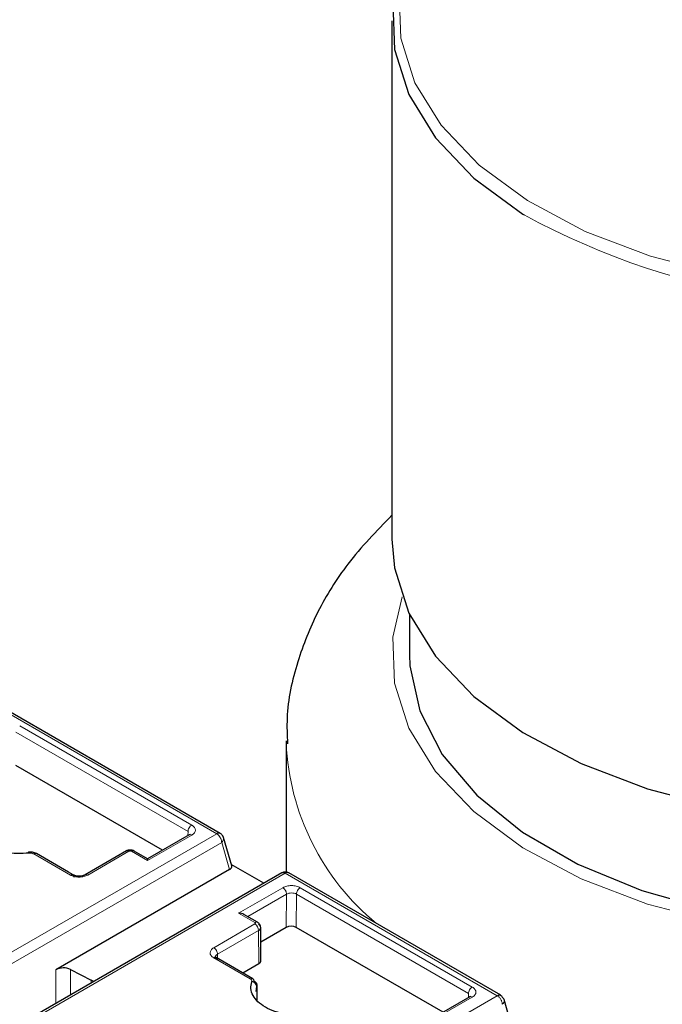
# Model space of a CAD drawing. Header units: millimetres. Extents: x 5 to 418, y 2 to 292.
# Tile 34 of 51: x 248.32 to 255.6, y 130.3 to 141.46. Entities that reach past the tile are written whole.
import ezdxf

# ---------------------------------------------------------------- set-up
doc = ezdxf.new("R2010")
doc.units = ezdxf.units.MM

msp = doc.modelspace()

# ---------------------------------------------------------------- linework, layer by layer
at = {"color": 7, "linetype": 'Continuous', "lineweight": 25}
for p, q in [((252.5375, 141.449), (252.5375, 135.5699)), ((252.7375, 134.7136), (252.7375, 134.2634)), ((252.7375, 134.7136), (252.7375, 134.2634)), ((250.59, 132.2342), (248.1858, 133.6221)), ((251.3375, 133.2836), (251.3375, 131.7953)), ((249.9354, 132.0427), (248.2701, 133.004)), ((250.2379, 132.2173), (249.7666, 131.9452)), ((250.248, 132.2223), (250.237, 132.2168)), ((250.6256, 132.1869), (250.6193, 132.2049)), ((250.7197, 131.8667), (250.6268, 132.1872)), ((248.8703, 131.7932), (248.5047, 132.0042)), ((249.525, 132.0343), (249.0569, 131.7641)), ((249.7666, 131.9452), (249.6127, 132.034)), ((249.7666, 131.9452), (249.7666, 131.9249)), ((251.2878, 131.7852), (247.4643, 129.5779)), ((250.6958, 131.8245), (248.7269, 130.6879)), ((248.9206, 131.7641), (248.8703, 131.7932)), ((251.0847, 131.6679), (250.7156, 131.881)), ((253.772, 130.3973), (251.3678, 131.7852)), ((251.0133, 131.2255), (250.859, 131.3146)), ((251.0515, 130.7919), (251.0487, 131.167)), ((251.339, 131.1671), (251.0499, 131.0002)), ((253.1174, 130.2058), (251.4521, 131.1671)), ((250.5468, 130.8254), (250.5351, 130.831)), ((250.9612, 130.5861), (250.5452, 130.8263)), ((248.8921, 130.6904), (249.1261, 130.5688)), ((250.8449, 130.6533), (251.0281, 130.759)), ((250.9977, 130.4424), (251.0066, 130.4967)), ((251.0075, 130.5171), (251.0075, 130.52)), ((251.008, 130.3373), (251.0076, 130.5045)), ((253.4199, 130.3804), (252.9486, 130.1083)), ((253.43, 130.3853), (253.419, 130.3799)), ((253.9065, 130.0134), (253.8088, 130.3503))]:
    msp.add_line(p, q, dxfattribs=at)
at = {"color": 7, "linetype": 'Continuous', "lineweight": 18}
for p, q in [((248.1458, 133.6181), (250.55, 132.2302)), ((248.3154, 133.4548), (250.267, 132.3281)), ((248.273, 133.3817), (250.2246, 132.2551)), ((246.7264, 130.0229), (250.55, 132.2302)), ((250.2242, 132.2094), (250.2246, 132.2551)), ((246.783, 129.925), (250.6066, 132.1323)), ((250.267, 132.2138), (249.7666, 131.9249)), ((250.6066, 132.1323), (250.6958, 131.8245)), ((248.8898, 131.7617), (248.4747, 132.0013)), ((249.5545, 132.0311), (249.0878, 131.7617)), ((249.7666, 131.9249), (249.5827, 132.0311)), ((251.3278, 131.7812), (247.5043, 129.5739)), ((251.3278, 131.7812), (253.732, 130.3933)), ((250.799, 131.329), (251.2994, 131.6178)), ((251.4974, 131.6178), (253.449, 130.4912)), ((250.9012, 131.2902), (251.3418, 131.5443)), ((251.339, 131.1671), (251.3418, 131.5443)), ((251.4521, 131.1671), (251.4549, 131.5448)), ((251.4549, 131.5448), (253.4065, 130.4181)), ((250.9828, 131.2228), (250.799, 131.329)), ((250.5161, 130.9371), (250.9828, 131.2065)), ((250.5585, 130.8636), (251.0252, 131.133)), ((251.0252, 131.133), (251.0281, 130.759)), ((250.9312, 130.5832), (250.5161, 130.8228)), ((250.5585, 130.8636), (250.5589, 130.8184)), ((248.7269, 130.6879), (248.7269, 130.3068)), ((248.8921, 130.6904), (248.8921, 130.4021)), ((249.1261, 130.5688), (249.1261, 130.5372)), ((250.9736, 130.5588), (250.9736, 130.5591)), ((251.0066, 130.4967), (251.007, 130.3386)), ((249.9084, 128.186), (253.732, 130.3933)), ((253.449, 130.3769), (252.9486, 130.088)), ((253.4062, 130.3725), (253.4065, 130.4181))]:
    msp.add_line(p, q, dxfattribs=at)
at = {"color": 7, "linetype": 'Continuous', "lineweight": 25, "flags": 128}
for points in [[(252.8853, 142.5705), (252.6743, 142.1593), (252.5477, 141.6442), (252.5658, 141.124), (252.7283, 140.6122), (253.0308, 140.1222), (253.4656, 139.6665), (254.0214, 139.2569), (254.0362, 139.2477)], [(252.5375, 135.5699), (252.5658, 135.2449), (252.7283, 134.7332), (253.0308, 134.2431), (253.4656, 133.7874), (254.0214, 133.3778), (254.6838, 133.0251), (255.4357, 132.7382), (256.2575, 132.5247), (257.128, 132.39), (258.0247, 132.3377), (258.9243, 132.3691), (259.8035, 132.4834), (260.6395, 132.6777), (261.3978, 132.9414)], [(252.7375, 134.2634), (252.7421, 134.1346), (252.8524, 133.6237), (253.1069, 133.1302), (253.4986, 132.6677), (254.0168, 132.2487), (254.6474, 131.8846), (255.3733, 131.5854), (256.1745, 131.3593), (257.0293, 131.2124), (257.9143, 131.1487), (258.8054, 131.17), (259.4467, 131.2391)], [(252.7375, 134.2634), (252.7421, 134.1346), (252.8524, 133.6237), (253.1069, 133.1302), (253.4986, 132.6677), (254.0168, 132.2487), (254.6474, 131.8846), (255.3733, 131.5854), (256.1745, 131.3593), (257.0293, 131.2124), (257.9143, 131.1487), (258.8054, 131.17), (259.4467, 131.2391)], [(248.421, 132.0108), (248.4188, 132.0165), (248.4167, 132.0201), (248.4147, 132.0214), (248.4144, 132.0214)]]:
    msp.add_lwpolyline(points, dxfattribs=at)
at = {"color": 7, "linetype": 'Continuous', "lineweight": 18, "flags": 128}
for points in [[(252.6378, 141.8999), (252.619, 141.7668), (252.6369, 141.2532), (252.7973, 140.748), (253.096, 140.2642), (253.5252, 139.8143), (254.0739, 139.41), (254.7279, 139.0617), (255.4702, 138.7785), (256.2815, 138.5677), (257.1409, 138.4348), (258.0261, 138.3831), (258.9142, 138.4142), (259.7822, 138.527), (259.8497, 138.5394)], [(252.653, 134.9166), (252.5477, 134.4586), (252.5658, 133.9384), (252.7283, 133.4267), (253.0308, 132.9366), (253.4656, 132.4809), (254.0214, 132.0714), (254.6838, 131.7186), (255.4357, 131.4317), (256.2575, 131.2182), (257.128, 131.0835), (258.0247, 131.0312), (258.9243, 131.0627), (259.1843, 131.0876)], [(248.4144, 132.0214), (248.413, 132.0205), (248.4116, 132.0173), (248.4106, 132.012), (248.4104, 132.0105)]]:
    msp.add_lwpolyline(points, dxfattribs=at)
at = {"color": 7, "linetype": 'Continuous', "lineweight": 18}
for centre, radius, start, end in [((258.1537, 146.8314), 8.6294, 241.50053, 281.63433), ((254.1555, 133.3887), 2.8209, 182.624, 230.53371), ((250.5734, 132.1982), 0.0397, 65.23723, 126.07271), ((250.4889, 132.1323), 0.1154, 28.85392, 58.0461), ((250.5722, 132.1761), 0.0557, 308.04804, 11.46654), ((248.4921, 131.9783), 0.0288, 64.0934, 127.21706), ((249.6002, 132.0081), 0.0288, 64.09337, 127.21706), ((251.3513, 131.748), 0.0407, 66.04992, 125.25997), ((250.9331, 131.1288), 0.0922, 2.60548, 57.39452), ((250.9486, 130.5602), 0.0288, 64.0934, 127.21706)]:
    msp.add_arc(centre, radius, start, end, dxfattribs=at)
at = {"color": 7, "linetype": 'Continuous', "lineweight": 25}
for centre, radius, start, end in [((251.3278, 131.7159), 0.08, 60.00134, 120), ((248.812, 130.5228), 0.1858, 64.47049, 117.26164), ((248.7639, 129.8717), 0.7855, 60.21458, 62.5496), ((250.9446, 130.4899), 0.0624, 6.26118, 87.16558), ((250.9438, 130.5618), 0.0299, 354.88318, 54.47604)]:
    msp.add_arc(centre, radius, start, end, dxfattribs=at)
for centre, major_axis, ratio, start_param, end_param in [((250.6392, 131.8571), (0.0816, 0.0028), 0.5763887, 5.4583566, 6.4281099), ((250.799, 131.28), (0.0849, 0), 0.5773815, 0.7854794, 1.5707963), ((251.3955, 131.1344), (0.08, 0), 0.5772877, 0.7853601, 2.3561564), ((250.9715, 130.7917), (0.08, 0), 0.5772877, 5.4977491, 6.2875481)]:
    msp.add_ellipse(centre, major_axis=major_axis, ratio=ratio, start_param=start_param, end_param=end_param, dxfattribs=at)
for points, knots in [([(252.5375, 135.8428), (252.3632, 135.6629), (252.035, 135.3242), (251.6843, 134.7583), (251.4498, 134.1704), (251.3346, 133.6604), (251.3492, 133.3476), (251.3537, 133.2511)], [0, 0, 0, 0, 0.2464608, 0.46399, 0.6744396, 0.8995285, 1, 1, 1, 1]), ([(248.421, 132.0108), (248.3757, 132.0076), (248.2852, 132.0012), (248.1497, 132.0166), (248.0239, 132.0483), (247.9161, 132.0975), (247.8307, 132.1598), (247.7758, 132.2324), (247.7491, 132.3106), (247.7602, 132.3629), (247.7657, 132.3891)], [0, 0, 0, 0, 0.1249501, 0.2499976, 0.3748998, 0.499998, 0.6248996, 0.7499976, 0.8749504, 1, 1, 1, 1]), ([(250.6193, 132.2049), (250.6133, 132.2134), (250.6051, 132.2249), (250.5931, 132.2321), (250.5899, 132.2341)], [0, 0, 0, 0, 0.735712, 1, 1, 1, 1]), ([(248.5047, 132.0042), (248.4981, 132.0076), (248.4849, 132.0142), (248.4616, 132.0201), (248.4376, 132.023), (248.4221, 132.022), (248.4144, 132.0214)], [0, 0, 0, 0, 0.2569032, 0.5092897, 0.757032, 1, 1, 1, 1]), ([(249.6127, 132.034), (249.6063, 132.037), (249.5934, 132.0429), (249.5686, 132.0454), (249.5438, 132.0429), (249.5309, 132.037), (249.5245, 132.034)], [0, 0, 0, 0, 0.2496427, 0.4995012, 0.7496287, 1, 1, 1, 1]), ([(249.0578, 131.7646), (249.0476, 131.76), (249.0274, 131.7507), (248.9883, 131.7468), (248.9493, 131.7509), (248.9292, 131.7603), (248.9191, 131.765)], [0, 0, 0, 0, 0.2498943, 0.4999593, 0.7500277, 1, 1, 1, 1]), ([(251.0487, 131.1657), (251.0482, 131.1718), (251.0472, 131.1838), (251.0393, 131.2009), (251.0276, 131.2158), (251.0174, 131.2227), (251.0124, 131.226)], [0, 0, 0, 0, 0.2546988, 0.5101163, 0.7605338, 1, 1, 1, 1]), ([(250.5586, 130.7987), (250.552, 130.8034), (250.5389, 130.8128), (250.5332, 130.831), (250.5389, 130.8493), (250.552, 130.8588), (250.5585, 130.8636)], [0, 0, 0, 0, 0.25, 0.5, 0.75, 1, 1, 1, 1]), ([(251.603, 130.1739), (251.5577, 130.1707), (251.4672, 130.1643), (251.3316, 130.1797), (251.2059, 130.2114), (251.0981, 130.2606), (251.0127, 130.3229), (250.9578, 130.3955), (250.9311, 130.4737), (250.9422, 130.526), (250.9477, 130.5522)], [0, 0, 0, 0, 0.1249501, 0.2499976, 0.3748998, 0.499998, 0.6248996, 0.7499976, 0.8749504, 1, 1, 1, 1]), ([(251.0066, 130.4967), (251.0078, 130.5023), (251.0101, 130.5136), (251.0045, 130.5304), (250.9929, 130.5462), (250.98, 130.5548), (250.9736, 130.5591)], [0, 0, 0, 0, 0.2498966, 0.4998455, 0.7498714, 1, 1, 1, 1])]:
    msp.add_open_spline(points, degree=3, knots=knots, dxfattribs=at)
at = {"color": 7, "linetype": 'Continuous', "lineweight": 18}
for points in [[(250.267, 132.3281), (250.2615, 132.3242), (250.2504, 132.3164), (250.2364, 132.2971), (250.2266, 132.2754), (250.2252, 132.2618), (250.2246, 132.2551)], [(250.267, 132.2138), (250.2614, 132.2164), (250.2501, 132.2215), (250.2414, 132.2184), (250.237, 132.2168)], [(249.5545, 132.0311), (249.5488, 132.0336), (249.5376, 132.0388), (249.5288, 132.0356), (249.5245, 132.034)], [(251.2878, 131.7852), (251.2906, 131.7864), (251.2961, 131.7889), (251.3061, 131.7891), (251.3167, 131.7869), (251.3241, 131.7831), (251.3278, 131.7812)], [(251.4974, 131.6178), (251.4918, 131.6139), (251.4808, 131.6061), (251.4668, 131.5868), (251.457, 131.5651), (251.4556, 131.5515), (251.4549, 131.5448)], [(250.5161, 130.9371), (250.5217, 130.9331), (250.5328, 130.9252), (250.5468, 130.9058), (250.5566, 130.884), (250.5579, 130.8704), (250.5585, 130.8636)], [(253.449, 130.4912), (253.4434, 130.4873), (253.4324, 130.4794), (253.4184, 130.4602), (253.4086, 130.4384), (253.4072, 130.4249), (253.4065, 130.4181)], [(253.449, 130.3769), (253.4434, 130.3795), (253.4321, 130.3846), (253.4234, 130.3814), (253.419, 130.3799)], [(253.732, 130.3933), (253.7357, 130.3909), (253.7431, 130.3862), (253.7538, 130.3761), (253.7637, 130.3644), (253.7692, 130.3555), (253.772, 130.3511)], [(253.772, 130.3511), (253.7745, 130.3465), (253.7794, 130.3372), (253.7845, 130.3228), (253.7879, 130.3085), (253.7883, 130.2997), (253.7886, 130.2953)], [(253.7864, 130.3774), (253.793, 130.3724), (253.8062, 130.3623), (253.8123, 130.3401), (253.8074, 130.3162), (253.7948, 130.3023), (253.7886, 130.2953)]]:
    msp.add_open_spline(points, degree=3, dxfattribs=at)
for points, knots in [([(250.267, 132.3281), (250.2785, 132.3197), (250.3015, 132.303), (250.3113, 132.2707), (250.3013, 132.2387), (250.2784, 132.222), (250.267, 132.2138)], [0, 0, 0, 0, 0.2507022, 0.5019205, 0.7530257, 1, 1, 1, 1]), ([(250.59, 132.188), (250.5925, 132.1834), (250.5974, 132.1741), (250.6026, 132.1597), (250.606, 132.1455), (250.6064, 132.1367), (250.6066, 132.1323)], [0, 0, 0, 0, 0.2499982, 0.4999964, 0.7499947, 1, 1, 1, 1]), ([(248.4747, 132.0013), (248.4714, 132.003), (248.4647, 132.0064), (248.4518, 132.0098), (248.4369, 132.0119), (248.4263, 132.0112), (248.421, 132.0108)], [0, 0, 0, 0, 0.2262349, 0.4552376, 0.7262614, 1, 1, 1, 1]), ([(249.5827, 132.0311), (249.581, 132.0319), (249.5776, 132.0335), (249.5717, 132.0344), (249.5664, 132.0345), (249.5621, 132.034), (249.5579, 132.0328), (249.5556, 132.0317), (249.5545, 132.0311)], [0, 0, 0, 0, 0.2116745, 0.4235405, 0.5686827, 0.7078064, 0.8489949, 1, 1, 1, 1]), ([(249.0878, 131.7617), (249.0735, 131.7551), (249.0448, 131.7419), (248.989, 131.7359), (248.9433, 131.7412), (248.9104, 131.751), (248.8967, 131.7581), (248.8898, 131.7617)], [0, 0, 0, 0, 0.2466517, 0.4974325, 0.7483262, 0.8728127, 1, 1, 1, 1]), ([(249.0878, 131.7617), (249.0824, 131.7641), (249.0743, 131.7678), (249.0643, 131.7675), (249.06, 131.7656), (249.0578, 131.7646)], [0, 0, 0, 0, 0.47891388, 0.73672168, 1, 1, 1, 1]), ([(251.2994, 131.6178), (251.3136, 131.6244), (251.3424, 131.6376), (251.3981, 131.6436), (251.4438, 131.6383), (251.4767, 131.6285), (251.4904, 131.6214), (251.4974, 131.6178)], [0, 0, 0, 0, 0.2466517, 0.4974325, 0.7483262, 0.8728127, 1, 1, 1, 1]), ([(251.2994, 131.6178), (251.3047, 131.6141), (251.3129, 131.6084), (251.3228, 131.5965), (251.3296, 131.5863), (251.3351, 131.5753), (251.3404, 131.5608), (251.3412, 131.5508), (251.3418, 131.5443)], [0, 0, 0, 0, 0.2394582, 0.3683628, 0.5000026, 0.631642, 0.7605454, 1, 1, 1, 1]), ([(251.3418, 131.5443), (251.3501, 131.5481), (251.3666, 131.5557), (251.3984, 131.559), (251.4302, 131.5559), (251.4467, 131.5485), (251.4549, 131.5448)], [0, 0, 0, 0, 0.25, 0.5, 0.75, 1, 1, 1, 1]), ([(250.9828, 131.2228), (250.9882, 131.2251), (250.999, 131.2297), (251.0096, 131.2293), (251.0127, 131.2258), (251.0128, 131.2258)], [0, 0, 0, 0, 0.49730711, 0.99461421, 1, 1, 1, 1]), ([(250.9828, 131.2065), (250.9842, 131.2075), (250.987, 131.2094), (250.9886, 131.2128), (250.9888, 131.2158), (250.9879, 131.2184), (250.9859, 131.2208), (250.9839, 131.2221), (250.9828, 131.2228)], [0, 0, 0, 0, 0.2080698, 0.4163234, 0.5633992, 0.7041693, 0.847021, 1, 1, 1, 1]), ([(250.5161, 130.8228), (250.5046, 130.8312), (250.4816, 130.8479), (250.4718, 130.8802), (250.4819, 130.9122), (250.5048, 130.9288), (250.5161, 130.9371)], [0, 0, 0, 0, 0.2507022, 0.5019205, 0.7530257, 1, 1, 1, 1]), ([(250.9477, 130.5522), (250.9483, 130.5546), (250.9493, 130.5596), (250.9472, 130.5677), (250.9419, 130.576), (250.9348, 130.5808), (250.9312, 130.5832)], [0, 0, 0, 0, 0.2215116, 0.4445655, 0.720912, 1, 1, 1, 1]), ([(253.449, 130.4912), (253.4605, 130.4828), (253.4835, 130.466), (253.4933, 130.4338), (253.4832, 130.4017), (253.4603, 130.3851), (253.449, 130.3769)], [0, 0, 0, 0, 0.2507022, 0.5019205, 0.7530257, 1, 1, 1, 1])]:
    msp.add_open_spline(points, degree=3, knots=knots, dxfattribs=at)
at = {"color": 7, "linetype": 'Continuous', "lineweight": 25}
for points in [[(248.8898, 131.7617), (248.8953, 131.7641), (248.9064, 131.769), (248.9203, 131.7659), (248.9302, 131.7555), (248.9315, 131.7436), (248.9322, 131.7376)], [(251.0252, 131.133), (251.0318, 131.1378), (251.0449, 131.1475), (251.0505, 131.166), (251.0449, 131.1845), (251.0318, 131.194), (251.0252, 131.1988)], [(250.5161, 130.8228), (250.5217, 130.8252), (250.5327, 130.8302), (250.5467, 130.827), (250.5565, 130.8167), (250.5579, 130.8047), (250.5586, 130.7987)], [(253.732, 130.3933), (253.7381, 130.3962), (253.7503, 130.4019), (253.7666, 130.4009), (253.7797, 130.3933), (253.7841, 130.3827), (253.7864, 130.3774)]]:
    msp.add_open_spline(points, degree=3, dxfattribs=at)

doc.saveas('drawing.dxf')
